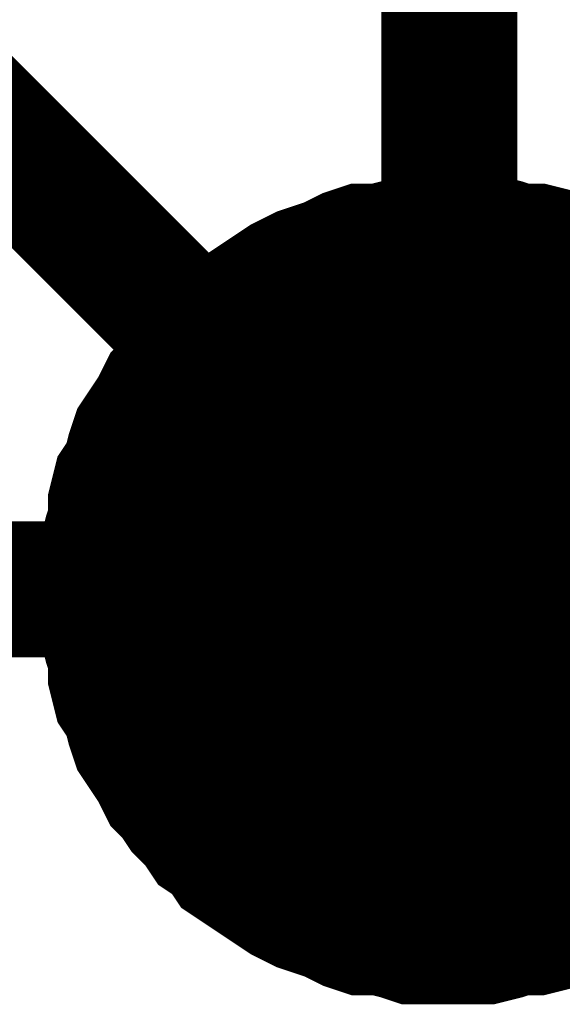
# Model space of a CAD drawing. Extents: x 0 to 17, y 0 to 11.
# Tile 8 of 49: x 3.1629 to 3.21, y 8.4639 to 8.5493. Entities that reach past the tile are written whole.
import ezdxf

# ---------------------------------------------------------------- set-up
doc = ezdxf.new("R2010")
doc.units = 0
doc.layers.add('SHEET', color=255, linetype='CONTINUOUS')

msp = doc.modelspace()

# ---------------------------------------------------------------- linework, layer by layer
at = {"layer": 'SHEET'}
for points, const_width in [([(3.200172, 8.499892), (3.200172, 8.799683), (4.170402, 8.799683)], 0.0118), ([(3.100377, 8.59969), (3.200172, 8.499892)], 0.0118), ([(3.170471, 8.499892), (3.170471, 8.501476), (3.170471, 8.50306), (3.170867, 8.504644), (3.171264, 8.505832), (3.171264, 8.507416), (3.17166, 8.509001), (3.172452, 8.510189), (3.172848, 8.511773), (3.173244, 8.512961), (3.174036, 8.514149), (3.174828, 8.515337), (3.17562, 8.516921), (3.176412, 8.517713), (3.177204, 8.518901), (3.178392, 8.520089), (3.179184, 8.521277), (3.180372, 8.522069), (3.181164, 8.523257), (3.182352, 8.52405), (3.18354, 8.524842), (3.184728, 8.525634), (3.185916, 8.526426), (3.1875, 8.527218), (3.188688, 8.527614), (3.189876, 8.52801), (3.19146, 8.528802), (3.192648, 8.529198), (3.194232, 8.529198), (3.195816, 8.529594), (3.197004, 8.52999), (3.198588, 8.52999), (3.200172, 8.52999)], 0.0118), ([(3.170471, 8.499892), (3.170471, 8.501476), (3.170471, 8.50306), (3.170867, 8.504644), (3.171264, 8.505832), (3.171264, 8.507416), (3.17166, 8.509001), (3.172452, 8.510189), (3.172848, 8.511773), (3.173244, 8.512961), (3.174036, 8.514149), (3.174828, 8.515337), (3.17562, 8.516921), (3.176412, 8.517713), (3.177204, 8.518901), (3.178392, 8.520089), (3.179184, 8.521277), (3.180372, 8.522069), (3.181164, 8.523257), (3.182352, 8.52405), (3.18354, 8.524842), (3.184728, 8.525634), (3.185916, 8.526426), (3.1875, 8.527218), (3.188688, 8.527614), (3.189876, 8.52801), (3.19146, 8.528802), (3.192648, 8.529198), (3.194232, 8.529198), (3.195816, 8.529594), (3.197004, 8.52999), (3.198588, 8.52999), (3.200172, 8.52999)], 0.0118), ([(3.170471, 8.499892), (3.170471, 8.501476), (3.170471, 8.50306), (3.170867, 8.504644), (3.171264, 8.505832), (3.171264, 8.507416), (3.17166, 8.509001), (3.172452, 8.510189), (3.172848, 8.511773), (3.173244, 8.512961), (3.174036, 8.514149), (3.174828, 8.515337), (3.17562, 8.516921), (3.176412, 8.517713), (3.177204, 8.518901), (3.178392, 8.520089), (3.179184, 8.521277), (3.180372, 8.522069), (3.181164, 8.523257), (3.182352, 8.52405), (3.18354, 8.524842), (3.184728, 8.525634), (3.185916, 8.526426), (3.1875, 8.527218), (3.188688, 8.527614), (3.189876, 8.52801), (3.19146, 8.528802), (3.192648, 8.529198), (3.194232, 8.529198), (3.195816, 8.529594), (3.197004, 8.52999), (3.198588, 8.52999), (3.200172, 8.52999)], 0.0118), ([(3.170471, 8.499892), (3.170471, 8.501476), (3.170471, 8.50306), (3.170867, 8.504644), (3.171264, 8.505832), (3.171264, 8.507416), (3.17166, 8.509001), (3.172452, 8.510189), (3.172848, 8.511773), (3.173244, 8.512961), (3.174036, 8.514149), (3.174828, 8.515337), (3.17562, 8.516921), (3.176412, 8.517713), (3.177204, 8.518901), (3.178392, 8.520089), (3.179184, 8.521277), (3.180372, 8.522069), (3.181164, 8.523257), (3.182352, 8.52405), (3.18354, 8.524842), (3.184728, 8.525634), (3.185916, 8.526426), (3.1875, 8.527218), (3.188688, 8.527614), (3.189876, 8.52801), (3.19146, 8.528802), (3.192648, 8.529198), (3.194232, 8.529198), (3.195816, 8.529594), (3.197004, 8.52999), (3.198588, 8.52999), (3.200172, 8.52999)], 0.0118), ([(3.170471, 8.499892), (3.170471, 8.501476), (3.170471, 8.50306), (3.170867, 8.504644), (3.171264, 8.505832), (3.171264, 8.507416), (3.17166, 8.509001), (3.172452, 8.510189), (3.172848, 8.511773), (3.173244, 8.512961), (3.174036, 8.514149), (3.174828, 8.515337), (3.17562, 8.516921), (3.176412, 8.517713), (3.177204, 8.518901), (3.178392, 8.520089), (3.179184, 8.521277), (3.180372, 8.522069), (3.181164, 8.523257), (3.182352, 8.52405), (3.18354, 8.524842), (3.184728, 8.525634), (3.185916, 8.526426), (3.1875, 8.527218), (3.188688, 8.527614), (3.189876, 8.52801), (3.19146, 8.528802), (3.192648, 8.529198), (3.194232, 8.529198), (3.195816, 8.529594), (3.197004, 8.52999), (3.198588, 8.52999), (3.200172, 8.52999)], 0.0118), ([(3.170471, 8.499892), (3.170471, 8.501476), (3.170471, 8.50306), (3.170867, 8.504644), (3.171264, 8.505832), (3.171264, 8.507416), (3.17166, 8.509001), (3.172452, 8.510189), (3.172848, 8.511773), (3.173244, 8.512961), (3.174036, 8.514149), (3.174828, 8.515337), (3.17562, 8.516921), (3.176412, 8.517713), (3.177204, 8.518901), (3.178392, 8.520089), (3.179184, 8.521277), (3.180372, 8.522069), (3.181164, 8.523257), (3.182352, 8.52405), (3.18354, 8.524842), (3.184728, 8.525634), (3.185916, 8.526426), (3.1875, 8.527218), (3.188688, 8.527614), (3.189876, 8.52801), (3.19146, 8.528802), (3.192648, 8.529198), (3.194232, 8.529198), (3.195816, 8.529594), (3.197004, 8.52999), (3.198588, 8.52999), (3.200172, 8.52999)], 0.0118), ([(3.170471, 8.499892), (3.170471, 8.501476), (3.170471, 8.50306), (3.170867, 8.504644), (3.171264, 8.505832), (3.171264, 8.507416), (3.17166, 8.509001), (3.172452, 8.510189), (3.172848, 8.511773), (3.173244, 8.512961), (3.174036, 8.514149), (3.174828, 8.515337), (3.17562, 8.516921), (3.176412, 8.517713), (3.177204, 8.518901), (3.178392, 8.520089), (3.179184, 8.521277), (3.180372, 8.522069), (3.181164, 8.523257), (3.182352, 8.52405), (3.18354, 8.524842), (3.184728, 8.525634), (3.185916, 8.526426), (3.1875, 8.527218), (3.188688, 8.527614), (3.189876, 8.52801), (3.19146, 8.528802), (3.192648, 8.529198), (3.194232, 8.529198), (3.195816, 8.529594), (3.197004, 8.52999), (3.198588, 8.52999), (3.200172, 8.52999)], 0.0118), ([(3.170471, 8.499892), (3.170471, 8.501476), (3.170471, 8.50306), (3.170867, 8.504644), (3.171264, 8.505832), (3.171264, 8.507416), (3.17166, 8.509001), (3.172452, 8.510189), (3.172848, 8.511773), (3.173244, 8.512961), (3.174036, 8.514149), (3.174828, 8.515337), (3.17562, 8.516921), (3.176412, 8.517713), (3.177204, 8.518901), (3.178392, 8.520089), (3.179184, 8.521277), (3.180372, 8.522069), (3.181164, 8.523257), (3.182352, 8.52405), (3.18354, 8.524842), (3.184728, 8.525634), (3.185916, 8.526426), (3.1875, 8.527218), (3.188688, 8.527614), (3.189876, 8.52801), (3.19146, 8.528802), (3.192648, 8.529198), (3.194232, 8.529198), (3.195816, 8.529594), (3.197004, 8.52999), (3.198588, 8.52999), (3.200172, 8.52999)], 0.0118), ([(3.170471, 8.499892), (3.170471, 8.501476), (3.170471, 8.50306), (3.170867, 8.504644), (3.171264, 8.505832), (3.171264, 8.507416), (3.17166, 8.509001), (3.172452, 8.510189), (3.172848, 8.511773), (3.173244, 8.512961), (3.174036, 8.514149), (3.174828, 8.515337), (3.17562, 8.516921), (3.176412, 8.517713), (3.177204, 8.518901), (3.178392, 8.520089), (3.179184, 8.521277), (3.180372, 8.522069), (3.181164, 8.523257), (3.182352, 8.52405), (3.18354, 8.524842), (3.184728, 8.525634), (3.185916, 8.526426), (3.1875, 8.527218), (3.188688, 8.527614), (3.189876, 8.52801), (3.19146, 8.528802), (3.192648, 8.529198), (3.194232, 8.529198), (3.195816, 8.529594), (3.197004, 8.52999), (3.198588, 8.52999), (3.200172, 8.52999)], 0.0118), ([(3.170471, 8.499892), (3.170471, 8.501476), (3.170471, 8.50306), (3.170867, 8.504644), (3.171264, 8.505832), (3.171264, 8.507416), (3.17166, 8.509001), (3.172452, 8.510189), (3.172848, 8.511773), (3.173244, 8.512961), (3.174036, 8.514149), (3.174828, 8.515337), (3.17562, 8.516921), (3.176412, 8.517713), (3.177204, 8.518901), (3.178392, 8.520089), (3.179184, 8.521277), (3.180372, 8.522069), (3.181164, 8.523257), (3.182352, 8.52405), (3.18354, 8.524842), (3.184728, 8.525634), (3.185916, 8.526426), (3.1875, 8.527218), (3.188688, 8.527614), (3.189876, 8.52801), (3.19146, 8.528802), (3.192648, 8.529198), (3.194232, 8.529198), (3.195816, 8.529594), (3.197004, 8.52999), (3.198588, 8.52999), (3.200172, 8.52999)], 0.0118), ([(3.200172, 8.52999), (3.200172, 8.52999)], 0.0118), ([(3.200172, 8.52999), (3.201756, 8.52999), (3.20334, 8.52999), (3.204925, 8.529594), (3.206113, 8.529198), (3.207697, 8.529198), (3.209281, 8.528802), (3.210469, 8.52801), (3.212053, 8.527614), (3.213241, 8.527218), (3.214429, 8.526426), (3.215617, 8.525634), (3.217201, 8.524842)], 0.0118), ([(3.200172, 8.52999), (3.200172, 8.52999)], 0.0118), ([(3.200172, 8.52999), (3.201756, 8.52999), (3.20334, 8.52999), (3.204925, 8.529594), (3.206113, 8.529198), (3.207697, 8.529198), (3.209281, 8.528802), (3.210469, 8.52801), (3.212053, 8.527614), (3.213241, 8.527218), (3.214429, 8.526426), (3.215617, 8.525634), (3.217201, 8.524842)], 0.0118), ([(3.200172, 8.52999), (3.200172, 8.52999)], 0.0118), ([(3.200172, 8.52999), (3.201756, 8.52999), (3.20334, 8.52999), (3.204925, 8.529594), (3.206113, 8.529198), (3.207697, 8.529198), (3.209281, 8.528802), (3.210469, 8.52801), (3.212053, 8.527614), (3.213241, 8.527218), (3.214429, 8.526426), (3.215617, 8.525634), (3.217201, 8.524842)], 0.0118), ([(3.200172, 8.52999), (3.200172, 8.52999)], 0.0118), ([(3.200172, 8.52999), (3.201756, 8.52999), (3.20334, 8.52999), (3.204925, 8.529594), (3.206113, 8.529198), (3.207697, 8.529198), (3.209281, 8.528802), (3.210469, 8.52801), (3.212053, 8.527614), (3.213241, 8.527218), (3.214429, 8.526426), (3.215617, 8.525634), (3.217201, 8.524842)], 0.0118), ([(3.200172, 8.52999), (3.200172, 8.52999)], 0.0118), ([(3.200172, 8.52999), (3.201756, 8.52999), (3.20334, 8.52999), (3.204925, 8.529594), (3.206113, 8.529198), (3.207697, 8.529198), (3.209281, 8.528802), (3.210469, 8.52801), (3.212053, 8.527614), (3.213241, 8.527218), (3.214429, 8.526426), (3.215617, 8.525634), (3.217201, 8.524842)], 0.0118), ([(3.200172, 8.52999), (3.200172, 8.52999)], 0.0118), ([(3.200172, 8.52999), (3.201756, 8.52999), (3.20334, 8.52999), (3.204925, 8.529594), (3.206113, 8.529198), (3.207697, 8.529198), (3.209281, 8.528802), (3.210469, 8.52801), (3.212053, 8.527614), (3.213241, 8.527218), (3.214429, 8.526426), (3.215617, 8.525634), (3.217201, 8.524842)], 0.0118), ([(3.200172, 8.52999), (3.200172, 8.52999)], 0.0118), ([(3.200172, 8.52999), (3.201756, 8.52999), (3.20334, 8.52999), (3.204925, 8.529594), (3.206113, 8.529198), (3.207697, 8.529198), (3.209281, 8.528802), (3.210469, 8.52801), (3.212053, 8.527614), (3.213241, 8.527218), (3.214429, 8.526426), (3.215617, 8.525634), (3.217201, 8.524842)], 0.0118), ([(3.200172, 8.52999), (3.200172, 8.52999)], 0.0118), ([(3.200172, 8.52999), (3.201756, 8.52999), (3.20334, 8.52999), (3.204925, 8.529594), (3.206113, 8.529198), (3.207697, 8.529198), (3.209281, 8.528802), (3.210469, 8.52801), (3.212053, 8.527614), (3.213241, 8.527218), (3.214429, 8.526426), (3.215617, 8.525634), (3.217201, 8.524842)], 0.0118), ([(3.200172, 8.52999), (3.200172, 8.52999)], 0.0118), ([(3.200172, 8.52999), (3.201756, 8.52999), (3.20334, 8.52999), (3.204925, 8.529594), (3.206113, 8.529198), (3.207697, 8.529198), (3.209281, 8.528802), (3.210469, 8.52801), (3.212053, 8.527614), (3.213241, 8.527218), (3.214429, 8.526426), (3.215617, 8.525634), (3.217201, 8.524842)], 0.0118), ([(3.200172, 8.52999), (3.200172, 8.52999)], 0.0118), ([(3.200172, 8.52999), (3.201756, 8.52999), (3.20334, 8.52999), (3.204925, 8.529594), (3.206113, 8.529198), (3.207697, 8.529198), (3.209281, 8.528802), (3.210469, 8.52801), (3.212053, 8.527614), (3.213241, 8.527218), (3.214429, 8.526426), (3.215617, 8.525634), (3.217201, 8.524842)], 0.0118), ([(3.170471, 8.499892), (3.170471, 8.501476), (3.170471, 8.50306), (3.170867, 8.504644), (3.171264, 8.505832), (3.171264, 8.507416), (3.17166, 8.509001), (3.172452, 8.510189), (3.172848, 8.511773), (3.173244, 8.512961), (3.174036, 8.514149), (3.174828, 8.515337), (3.17562, 8.516921), (3.176412, 8.517713), (3.177204, 8.518901), (3.178392, 8.520089), (3.179184, 8.521277), (3.180372, 8.522069), (3.181164, 8.523257), (3.182352, 8.52405), (3.18354, 8.524842), (3.184728, 8.525634), (3.185916, 8.526426), (3.1875, 8.527218), (3.188688, 8.527614), (3.189876, 8.52801), (3.19146, 8.528802), (3.192648, 8.529198), (3.194232, 8.529198), (3.195816, 8.529594), (3.197004, 8.52999), (3.198588, 8.52999), (3.200172, 8.52999)], 0.0039), ([(3.170471, 8.499892), (3.170471, 8.501476), (3.170471, 8.50306), (3.170867, 8.504644), (3.171264, 8.505832), (3.171264, 8.507416), (3.17166, 8.509001), (3.172452, 8.510189), (3.172848, 8.511773), (3.173244, 8.512961), (3.174036, 8.514149), (3.174828, 8.515337), (3.17562, 8.516921), (3.176412, 8.517713), (3.177204, 8.518901), (3.178392, 8.520089), (3.179184, 8.521277), (3.180372, 8.522069), (3.181164, 8.523257), (3.182352, 8.52405), (3.18354, 8.524842), (3.184728, 8.525634), (3.185916, 8.526426), (3.1875, 8.527218), (3.188688, 8.527614), (3.189876, 8.52801), (3.19146, 8.528802), (3.192648, 8.529198), (3.194232, 8.529198), (3.195816, 8.529594), (3.197004, 8.52999), (3.198588, 8.52999), (3.200172, 8.52999)], 0.0039), ([(3.170471, 8.499892), (3.170471, 8.501476), (3.170471, 8.50306), (3.170867, 8.504644), (3.171264, 8.505832), (3.171264, 8.507416), (3.17166, 8.509001), (3.172452, 8.510189), (3.172848, 8.511773), (3.173244, 8.512961), (3.174036, 8.514149), (3.174828, 8.515337), (3.17562, 8.516921), (3.176412, 8.517713), (3.177204, 8.518901), (3.178392, 8.520089), (3.179184, 8.521277), (3.180372, 8.522069), (3.181164, 8.523257), (3.182352, 8.52405), (3.18354, 8.524842), (3.184728, 8.525634), (3.185916, 8.526426), (3.1875, 8.527218), (3.188688, 8.527614), (3.189876, 8.52801), (3.19146, 8.528802), (3.192648, 8.529198), (3.194232, 8.529198), (3.195816, 8.529594), (3.197004, 8.52999), (3.198588, 8.52999), (3.200172, 8.52999)], 0.0039), ([(3.170471, 8.499892), (3.170471, 8.501476), (3.170471, 8.50306), (3.170867, 8.504644), (3.171264, 8.505832), (3.171264, 8.507416), (3.17166, 8.509001), (3.172452, 8.510189), (3.172848, 8.511773), (3.173244, 8.512961), (3.174036, 8.514149), (3.174828, 8.515337), (3.17562, 8.516921), (3.176412, 8.517713), (3.177204, 8.518901), (3.178392, 8.520089), (3.179184, 8.521277), (3.180372, 8.522069), (3.181164, 8.523257), (3.182352, 8.52405), (3.18354, 8.524842), (3.184728, 8.525634), (3.185916, 8.526426), (3.1875, 8.527218), (3.188688, 8.527614), (3.189876, 8.52801), (3.19146, 8.528802), (3.192648, 8.529198), (3.194232, 8.529198), (3.195816, 8.529594), (3.197004, 8.52999), (3.198588, 8.52999), (3.200172, 8.52999)], 0.0039), ([(3.170471, 8.499892), (3.170471, 8.501476), (3.170471, 8.50306), (3.170867, 8.504644), (3.171264, 8.505832), (3.171264, 8.507416), (3.17166, 8.509001), (3.172452, 8.510189), (3.172848, 8.511773), (3.173244, 8.512961), (3.174036, 8.514149), (3.174828, 8.515337), (3.17562, 8.516921), (3.176412, 8.517713), (3.177204, 8.518901), (3.178392, 8.520089), (3.179184, 8.521277), (3.180372, 8.522069), (3.181164, 8.523257), (3.182352, 8.52405), (3.18354, 8.524842), (3.184728, 8.525634), (3.185916, 8.526426), (3.1875, 8.527218), (3.188688, 8.527614), (3.189876, 8.52801), (3.19146, 8.528802), (3.192648, 8.529198), (3.194232, 8.529198), (3.195816, 8.529594), (3.197004, 8.52999), (3.198588, 8.52999), (3.200172, 8.52999)], 0.0039), ([(3.170471, 8.499892), (3.170471, 8.501476), (3.170471, 8.50306), (3.170867, 8.504644), (3.171264, 8.505832), (3.171264, 8.507416), (3.17166, 8.509001), (3.172452, 8.510189), (3.172848, 8.511773), (3.173244, 8.512961), (3.174036, 8.514149), (3.174828, 8.515337), (3.17562, 8.516921), (3.176412, 8.517713), (3.177204, 8.518901), (3.178392, 8.520089), (3.179184, 8.521277), (3.180372, 8.522069), (3.181164, 8.523257), (3.182352, 8.52405), (3.18354, 8.524842), (3.184728, 8.525634), (3.185916, 8.526426), (3.1875, 8.527218), (3.188688, 8.527614), (3.189876, 8.52801), (3.19146, 8.528802), (3.192648, 8.529198), (3.194232, 8.529198), (3.195816, 8.529594), (3.197004, 8.52999), (3.198588, 8.52999), (3.200172, 8.52999)], 0.0039), ([(3.170471, 8.499892), (3.170471, 8.501476), (3.170471, 8.50306), (3.170867, 8.504644), (3.171264, 8.505832), (3.171264, 8.507416), (3.17166, 8.509001), (3.172452, 8.510189), (3.172848, 8.511773), (3.173244, 8.512961), (3.174036, 8.514149), (3.174828, 8.515337), (3.17562, 8.516921), (3.176412, 8.517713), (3.177204, 8.518901), (3.178392, 8.520089), (3.179184, 8.521277), (3.180372, 8.522069), (3.181164, 8.523257), (3.182352, 8.52405), (3.18354, 8.524842), (3.184728, 8.525634), (3.185916, 8.526426), (3.1875, 8.527218), (3.188688, 8.527614), (3.189876, 8.52801), (3.19146, 8.528802), (3.192648, 8.529198), (3.194232, 8.529198), (3.195816, 8.529594), (3.197004, 8.52999), (3.198588, 8.52999), (3.200172, 8.52999)], 0.0039), ([(3.170471, 8.499892), (3.170471, 8.501476), (3.170471, 8.50306), (3.170867, 8.504644), (3.171264, 8.505832), (3.171264, 8.507416), (3.17166, 8.509001), (3.172452, 8.510189), (3.172848, 8.511773), (3.173244, 8.512961), (3.174036, 8.514149), (3.174828, 8.515337), (3.17562, 8.516921), (3.176412, 8.517713), (3.177204, 8.518901), (3.178392, 8.520089), (3.179184, 8.521277), (3.180372, 8.522069), (3.181164, 8.523257), (3.182352, 8.52405), (3.18354, 8.524842), (3.184728, 8.525634), (3.185916, 8.526426), (3.1875, 8.527218), (3.188688, 8.527614), (3.189876, 8.52801), (3.19146, 8.528802), (3.192648, 8.529198), (3.194232, 8.529198), (3.195816, 8.529594), (3.197004, 8.52999), (3.198588, 8.52999), (3.200172, 8.52999)], 0.0039), ([(3.170471, 8.499892), (3.170471, 8.501476), (3.170471, 8.50306), (3.170867, 8.504644), (3.171264, 8.505832), (3.171264, 8.507416), (3.17166, 8.509001), (3.172452, 8.510189), (3.172848, 8.511773), (3.173244, 8.512961), (3.174036, 8.514149), (3.174828, 8.515337), (3.17562, 8.516921), (3.176412, 8.517713), (3.177204, 8.518901), (3.178392, 8.520089), (3.179184, 8.521277), (3.180372, 8.522069), (3.181164, 8.523257), (3.182352, 8.52405), (3.18354, 8.524842), (3.184728, 8.525634), (3.185916, 8.526426), (3.1875, 8.527218), (3.188688, 8.527614), (3.189876, 8.52801), (3.19146, 8.528802), (3.192648, 8.529198), (3.194232, 8.529198), (3.195816, 8.529594), (3.197004, 8.52999), (3.198588, 8.52999), (3.200172, 8.52999)], 0.0039), ([(3.170471, 8.499892), (3.170471, 8.501476), (3.170471, 8.50306), (3.170867, 8.504644), (3.171264, 8.505832), (3.171264, 8.507416), (3.17166, 8.509001), (3.172452, 8.510189), (3.172848, 8.511773), (3.173244, 8.512961), (3.174036, 8.514149), (3.174828, 8.515337), (3.17562, 8.516921), (3.176412, 8.517713), (3.177204, 8.518901), (3.178392, 8.520089), (3.179184, 8.521277), (3.180372, 8.522069), (3.181164, 8.523257), (3.182352, 8.52405), (3.18354, 8.524842), (3.184728, 8.525634), (3.185916, 8.526426), (3.1875, 8.527218), (3.188688, 8.527614), (3.189876, 8.52801), (3.19146, 8.528802), (3.192648, 8.529198), (3.194232, 8.529198), (3.195816, 8.529594), (3.197004, 8.52999), (3.198588, 8.52999), (3.200172, 8.52999)], 0.0039), ([(3.200172, 8.52999), (3.200172, 8.52999)], 0.0039), ([(3.200172, 8.52999), (3.201756, 8.52999), (3.20334, 8.52999), (3.204925, 8.529594), (3.206113, 8.529198), (3.207697, 8.529198), (3.209281, 8.528802), (3.210469, 8.52801), (3.212053, 8.527614)], 0.0039), ([(3.200172, 8.52999), (3.200172, 8.52999)], 0.0039), ([(3.200172, 8.52999), (3.201756, 8.52999), (3.20334, 8.52999), (3.204925, 8.529594), (3.206113, 8.529198), (3.207697, 8.529198), (3.209281, 8.528802), (3.210469, 8.52801), (3.212053, 8.527614)], 0.0039), ([(3.200172, 8.52999), (3.200172, 8.52999)], 0.0039), ([(3.200172, 8.52999), (3.201756, 8.52999), (3.20334, 8.52999), (3.204925, 8.529594), (3.206113, 8.529198), (3.207697, 8.529198), (3.209281, 8.528802), (3.210469, 8.52801), (3.212053, 8.527614)], 0.0039), ([(3.200172, 8.52999), (3.200172, 8.52999)], 0.0039), ([(3.200172, 8.52999), (3.201756, 8.52999), (3.20334, 8.52999), (3.204925, 8.529594), (3.206113, 8.529198), (3.207697, 8.529198), (3.209281, 8.528802), (3.210469, 8.52801), (3.212053, 8.527614)], 0.0039), ([(3.200172, 8.52999), (3.200172, 8.52999)], 0.0039), ([(3.200172, 8.52999), (3.201756, 8.52999), (3.20334, 8.52999), (3.204925, 8.529594), (3.206113, 8.529198), (3.207697, 8.529198), (3.209281, 8.528802), (3.210469, 8.52801), (3.212053, 8.527614)], 0.0039), ([(3.200172, 8.52999), (3.200172, 8.52999)], 0.0039), ([(3.200172, 8.52999), (3.201756, 8.52999), (3.20334, 8.52999), (3.204925, 8.529594), (3.206113, 8.529198), (3.207697, 8.529198), (3.209281, 8.528802), (3.210469, 8.52801), (3.212053, 8.527614)], 0.0039), ([(3.200172, 8.52999), (3.200172, 8.52999)], 0.0039), ([(3.200172, 8.52999), (3.201756, 8.52999), (3.20334, 8.52999), (3.204925, 8.529594), (3.206113, 8.529198), (3.207697, 8.529198), (3.209281, 8.528802), (3.210469, 8.52801), (3.212053, 8.527614)], 0.0039), ([(3.200172, 8.52999), (3.200172, 8.52999)], 0.0039), ([(3.200172, 8.52999), (3.201756, 8.52999), (3.20334, 8.52999), (3.204925, 8.529594), (3.206113, 8.529198), (3.207697, 8.529198), (3.209281, 8.528802), (3.210469, 8.52801), (3.212053, 8.527614)], 0.0039), ([(3.200172, 8.52999), (3.200172, 8.52999)], 0.0039), ([(3.200172, 8.52999), (3.201756, 8.52999), (3.20334, 8.52999), (3.204925, 8.529594), (3.206113, 8.529198), (3.207697, 8.529198), (3.209281, 8.528802), (3.210469, 8.52801), (3.212053, 8.527614)], 0.0039), ([(3.200172, 8.52999), (3.200172, 8.52999)], 0.0039), ([(3.200172, 8.52999), (3.201756, 8.52999), (3.20334, 8.52999), (3.204925, 8.529594), (3.206113, 8.529198), (3.207697, 8.529198), (3.209281, 8.528802), (3.210469, 8.52801), (3.212053, 8.527614)], 0.0039), ([(3.000186, 8.499892), (3.200172, 8.499892)], 0.0118), ([(3.200172, 8.469794), (3.198588, 8.469794), (3.197004, 8.469794), (3.195816, 8.47019), (3.194232, 8.470586), (3.192648, 8.470586), (3.19146, 8.470982), (3.189876, 8.471774), (3.188688, 8.47217), (3.1875, 8.472566), (3.185916, 8.473358), (3.184728, 8.47415), (3.18354, 8.474942), (3.182352, 8.475734), (3.181164, 8.476526), (3.180372, 8.477715), (3.179184, 8.478507), (3.178392, 8.479695), (3.177204, 8.480883), (3.176412, 8.482071), (3.17562, 8.482863), (3.174828, 8.484447), (3.174036, 8.485635), (3.173244, 8.486823), (3.172848, 8.488011), (3.172452, 8.489595), (3.17166, 8.490783), (3.171264, 8.492368), (3.171264, 8.493952), (3.170867, 8.49514), (3.170471, 8.496724), (3.170471, 8.498308), (3.170471, 8.499892)], 0.0118), ([(3.170471, 8.499892), (3.170471, 8.499892)], 0.0118), ([(3.200172, 8.469794), (3.198588, 8.469794), (3.197004, 8.469794), (3.195816, 8.47019), (3.194232, 8.470586), (3.192648, 8.470586), (3.19146, 8.470982), (3.189876, 8.471774), (3.188688, 8.47217), (3.1875, 8.472566), (3.185916, 8.473358), (3.184728, 8.47415), (3.18354, 8.474942), (3.182352, 8.475734), (3.181164, 8.476526), (3.180372, 8.477715), (3.179184, 8.478507), (3.178392, 8.479695), (3.177204, 8.480883), (3.176412, 8.482071), (3.17562, 8.482863), (3.174828, 8.484447), (3.174036, 8.485635), (3.173244, 8.486823), (3.172848, 8.488011), (3.172452, 8.489595), (3.17166, 8.490783), (3.171264, 8.492368), (3.171264, 8.493952), (3.170867, 8.49514), (3.170471, 8.496724), (3.170471, 8.498308), (3.170471, 8.499892)], 0.0118), ([(3.170471, 8.499892), (3.170471, 8.499892)], 0.0118), ([(3.200172, 8.469794), (3.198588, 8.469794), (3.197004, 8.469794), (3.195816, 8.47019), (3.194232, 8.470586), (3.192648, 8.470586), (3.19146, 8.470982), (3.189876, 8.471774), (3.188688, 8.47217), (3.1875, 8.472566), (3.185916, 8.473358), (3.184728, 8.47415), (3.18354, 8.474942), (3.182352, 8.475734), (3.181164, 8.476526), (3.180372, 8.477715), (3.179184, 8.478507), (3.178392, 8.479695), (3.177204, 8.480883), (3.176412, 8.482071), (3.17562, 8.482863), (3.174828, 8.484447), (3.174036, 8.485635), (3.173244, 8.486823), (3.172848, 8.488011), (3.172452, 8.489595), (3.17166, 8.490783), (3.171264, 8.492368), (3.171264, 8.493952), (3.170867, 8.49514), (3.170471, 8.496724), (3.170471, 8.498308), (3.170471, 8.499892)], 0.0118), ([(3.170471, 8.499892), (3.170471, 8.499892)], 0.0118), ([(3.200172, 8.469794), (3.198588, 8.469794), (3.197004, 8.469794), (3.195816, 8.47019), (3.194232, 8.470586), (3.192648, 8.470586), (3.19146, 8.470982), (3.189876, 8.471774), (3.188688, 8.47217), (3.1875, 8.472566), (3.185916, 8.473358), (3.184728, 8.47415), (3.18354, 8.474942), (3.182352, 8.475734), (3.181164, 8.476526), (3.180372, 8.477715), (3.179184, 8.478507), (3.178392, 8.479695), (3.177204, 8.480883), (3.176412, 8.482071), (3.17562, 8.482863), (3.174828, 8.484447), (3.174036, 8.485635), (3.173244, 8.486823), (3.172848, 8.488011), (3.172452, 8.489595), (3.17166, 8.490783), (3.171264, 8.492368), (3.171264, 8.493952), (3.170867, 8.49514), (3.170471, 8.496724), (3.170471, 8.498308), (3.170471, 8.499892)], 0.0118), ([(3.170471, 8.499892), (3.170471, 8.499892)], 0.0118), ([(3.200172, 8.469794), (3.198588, 8.469794), (3.197004, 8.469794), (3.195816, 8.47019), (3.194232, 8.470586), (3.192648, 8.470586), (3.19146, 8.470982), (3.189876, 8.471774), (3.188688, 8.47217), (3.1875, 8.472566), (3.185916, 8.473358), (3.184728, 8.47415), (3.18354, 8.474942), (3.182352, 8.475734), (3.181164, 8.476526), (3.180372, 8.477715), (3.179184, 8.478507), (3.178392, 8.479695), (3.177204, 8.480883), (3.176412, 8.482071), (3.17562, 8.482863), (3.174828, 8.484447), (3.174036, 8.485635), (3.173244, 8.486823), (3.172848, 8.488011), (3.172452, 8.489595), (3.17166, 8.490783), (3.171264, 8.492368), (3.171264, 8.493952), (3.170867, 8.49514), (3.170471, 8.496724), (3.170471, 8.498308), (3.170471, 8.499892)], 0.0118), ([(3.170471, 8.499892), (3.170471, 8.499892)], 0.0118), ([(3.200172, 8.469794), (3.198588, 8.469794), (3.197004, 8.469794), (3.195816, 8.47019), (3.194232, 8.470586), (3.192648, 8.470586), (3.19146, 8.470982), (3.189876, 8.471774), (3.188688, 8.47217), (3.1875, 8.472566), (3.185916, 8.473358), (3.184728, 8.47415), (3.18354, 8.474942), (3.182352, 8.475734), (3.181164, 8.476526), (3.180372, 8.477715), (3.179184, 8.478507), (3.178392, 8.479695), (3.177204, 8.480883), (3.176412, 8.482071), (3.17562, 8.482863), (3.174828, 8.484447), (3.174036, 8.485635), (3.173244, 8.486823), (3.172848, 8.488011), (3.172452, 8.489595), (3.17166, 8.490783), (3.171264, 8.492368), (3.171264, 8.493952), (3.170867, 8.49514), (3.170471, 8.496724), (3.170471, 8.498308), (3.170471, 8.499892)], 0.0118), ([(3.170471, 8.499892), (3.170471, 8.499892)], 0.0118), ([(3.200172, 8.469794), (3.198588, 8.469794), (3.197004, 8.469794), (3.195816, 8.47019), (3.194232, 8.470586), (3.192648, 8.470586), (3.19146, 8.470982), (3.189876, 8.471774), (3.188688, 8.47217), (3.1875, 8.472566), (3.185916, 8.473358), (3.184728, 8.47415), (3.18354, 8.474942), (3.182352, 8.475734), (3.181164, 8.476526), (3.180372, 8.477715), (3.179184, 8.478507), (3.178392, 8.479695), (3.177204, 8.480883), (3.176412, 8.482071), (3.17562, 8.482863), (3.174828, 8.484447), (3.174036, 8.485635), (3.173244, 8.486823), (3.172848, 8.488011), (3.172452, 8.489595), (3.17166, 8.490783), (3.171264, 8.492368), (3.171264, 8.493952), (3.170867, 8.49514), (3.170471, 8.496724), (3.170471, 8.498308), (3.170471, 8.499892)], 0.0118), ([(3.170471, 8.499892), (3.170471, 8.499892)], 0.0118), ([(3.200172, 8.469794), (3.198588, 8.469794), (3.197004, 8.469794), (3.195816, 8.47019), (3.194232, 8.470586), (3.192648, 8.470586), (3.19146, 8.470982), (3.189876, 8.471774), (3.188688, 8.47217), (3.1875, 8.472566), (3.185916, 8.473358), (3.184728, 8.47415), (3.18354, 8.474942), (3.182352, 8.475734), (3.181164, 8.476526), (3.180372, 8.477715), (3.179184, 8.478507), (3.178392, 8.479695), (3.177204, 8.480883), (3.176412, 8.482071), (3.17562, 8.482863), (3.174828, 8.484447), (3.174036, 8.485635), (3.173244, 8.486823), (3.172848, 8.488011), (3.172452, 8.489595), (3.17166, 8.490783), (3.171264, 8.492368), (3.171264, 8.493952), (3.170867, 8.49514), (3.170471, 8.496724), (3.170471, 8.498308), (3.170471, 8.499892)], 0.0118), ([(3.170471, 8.499892), (3.170471, 8.499892)], 0.0118), ([(3.200172, 8.469794), (3.198588, 8.469794), (3.197004, 8.469794), (3.195816, 8.47019), (3.194232, 8.470586), (3.192648, 8.470586), (3.19146, 8.470982), (3.189876, 8.471774), (3.188688, 8.47217), (3.1875, 8.472566), (3.185916, 8.473358), (3.184728, 8.47415), (3.18354, 8.474942), (3.182352, 8.475734), (3.181164, 8.476526), (3.180372, 8.477715), (3.179184, 8.478507), (3.178392, 8.479695), (3.177204, 8.480883), (3.176412, 8.482071), (3.17562, 8.482863), (3.174828, 8.484447), (3.174036, 8.485635), (3.173244, 8.486823), (3.172848, 8.488011), (3.172452, 8.489595), (3.17166, 8.490783), (3.171264, 8.492368), (3.171264, 8.493952), (3.170867, 8.49514), (3.170471, 8.496724), (3.170471, 8.498308), (3.170471, 8.499892)], 0.0118), ([(3.170471, 8.499892), (3.170471, 8.499892)], 0.0118), ([(3.200172, 8.469794), (3.198588, 8.469794), (3.197004, 8.469794), (3.195816, 8.47019), (3.194232, 8.470586), (3.192648, 8.470586), (3.19146, 8.470982), (3.189876, 8.471774), (3.188688, 8.47217), (3.1875, 8.472566), (3.185916, 8.473358), (3.184728, 8.47415), (3.18354, 8.474942), (3.182352, 8.475734), (3.181164, 8.476526), (3.180372, 8.477715), (3.179184, 8.478507), (3.178392, 8.479695), (3.177204, 8.480883), (3.176412, 8.482071), (3.17562, 8.482863), (3.174828, 8.484447), (3.174036, 8.485635), (3.173244, 8.486823), (3.172848, 8.488011), (3.172452, 8.489595), (3.17166, 8.490783), (3.171264, 8.492368), (3.171264, 8.493952), (3.170867, 8.49514), (3.170471, 8.496724), (3.170471, 8.498308), (3.170471, 8.499892)], 0.0118), ([(3.170471, 8.499892), (3.170471, 8.499892)], 0.0118), ([(3.400554, 8.499892), (3.200172, 8.499892)], 0.0118), ([(3.200172, 8.469794), (3.198588, 8.469794), (3.197004, 8.469794), (3.195816, 8.47019), (3.194232, 8.470586), (3.192648, 8.470586), (3.19146, 8.470982), (3.189876, 8.471774), (3.188688, 8.47217), (3.1875, 8.472566), (3.185916, 8.473358), (3.184728, 8.47415), (3.18354, 8.474942), (3.182352, 8.475734), (3.181164, 8.476526), (3.180372, 8.477715), (3.179184, 8.478507), (3.178392, 8.479695), (3.177204, 8.480883), (3.176412, 8.482071), (3.17562, 8.482863), (3.174828, 8.484447), (3.174036, 8.485635), (3.173244, 8.486823), (3.172848, 8.488011), (3.172452, 8.489595), (3.17166, 8.490783), (3.171264, 8.492368), (3.171264, 8.493952), (3.170867, 8.49514), (3.170471, 8.496724), (3.170471, 8.498308), (3.170471, 8.499892)], 0.0039), ([(3.170471, 8.499892), (3.170471, 8.499892)], 0.0039), ([(3.200172, 8.469794), (3.198588, 8.469794), (3.197004, 8.469794), (3.195816, 8.47019), (3.194232, 8.470586), (3.192648, 8.470586), (3.19146, 8.470982), (3.189876, 8.471774), (3.188688, 8.47217), (3.1875, 8.472566), (3.185916, 8.473358), (3.184728, 8.47415), (3.18354, 8.474942), (3.182352, 8.475734), (3.181164, 8.476526), (3.180372, 8.477715), (3.179184, 8.478507), (3.178392, 8.479695), (3.177204, 8.480883), (3.176412, 8.482071), (3.17562, 8.482863), (3.174828, 8.484447), (3.174036, 8.485635), (3.173244, 8.486823), (3.172848, 8.488011), (3.172452, 8.489595), (3.17166, 8.490783), (3.171264, 8.492368), (3.171264, 8.493952), (3.170867, 8.49514), (3.170471, 8.496724), (3.170471, 8.498308), (3.170471, 8.499892)], 0.0039), ([(3.170471, 8.499892), (3.170471, 8.499892)], 0.0039), ([(3.200172, 8.469794), (3.198588, 8.469794), (3.197004, 8.469794), (3.195816, 8.47019), (3.194232, 8.470586), (3.192648, 8.470586), (3.19146, 8.470982), (3.189876, 8.471774), (3.188688, 8.47217), (3.1875, 8.472566), (3.185916, 8.473358), (3.184728, 8.47415), (3.18354, 8.474942), (3.182352, 8.475734), (3.181164, 8.476526), (3.180372, 8.477715), (3.179184, 8.478507), (3.178392, 8.479695), (3.177204, 8.480883), (3.176412, 8.482071), (3.17562, 8.482863), (3.174828, 8.484447), (3.174036, 8.485635), (3.173244, 8.486823), (3.172848, 8.488011), (3.172452, 8.489595), (3.17166, 8.490783), (3.171264, 8.492368), (3.171264, 8.493952), (3.170867, 8.49514), (3.170471, 8.496724), (3.170471, 8.498308), (3.170471, 8.499892)], 0.0039), ([(3.170471, 8.499892), (3.170471, 8.499892)], 0.0039), ([(3.200172, 8.469794), (3.198588, 8.469794), (3.197004, 8.469794), (3.195816, 8.47019), (3.194232, 8.470586), (3.192648, 8.470586), (3.19146, 8.470982), (3.189876, 8.471774), (3.188688, 8.47217), (3.1875, 8.472566), (3.185916, 8.473358), (3.184728, 8.47415), (3.18354, 8.474942), (3.182352, 8.475734), (3.181164, 8.476526), (3.180372, 8.477715), (3.179184, 8.478507), (3.178392, 8.479695), (3.177204, 8.480883), (3.176412, 8.482071), (3.17562, 8.482863), (3.174828, 8.484447), (3.174036, 8.485635), (3.173244, 8.486823), (3.172848, 8.488011), (3.172452, 8.489595), (3.17166, 8.490783), (3.171264, 8.492368), (3.171264, 8.493952), (3.170867, 8.49514), (3.170471, 8.496724), (3.170471, 8.498308), (3.170471, 8.499892)], 0.0039), ([(3.170471, 8.499892), (3.170471, 8.499892)], 0.0039), ([(3.200172, 8.469794), (3.198588, 8.469794), (3.197004, 8.469794), (3.195816, 8.47019), (3.194232, 8.470586), (3.192648, 8.470586), (3.19146, 8.470982), (3.189876, 8.471774), (3.188688, 8.47217), (3.1875, 8.472566), (3.185916, 8.473358), (3.184728, 8.47415), (3.18354, 8.474942), (3.182352, 8.475734), (3.181164, 8.476526), (3.180372, 8.477715), (3.179184, 8.478507), (3.178392, 8.479695), (3.177204, 8.480883), (3.176412, 8.482071), (3.17562, 8.482863), (3.174828, 8.484447), (3.174036, 8.485635), (3.173244, 8.486823), (3.172848, 8.488011), (3.172452, 8.489595), (3.17166, 8.490783), (3.171264, 8.492368), (3.171264, 8.493952), (3.170867, 8.49514), (3.170471, 8.496724), (3.170471, 8.498308), (3.170471, 8.499892)], 0.0039), ([(3.170471, 8.499892), (3.170471, 8.499892)], 0.0039), ([(3.200172, 8.469794), (3.198588, 8.469794), (3.197004, 8.469794), (3.195816, 8.47019), (3.194232, 8.470586), (3.192648, 8.470586), (3.19146, 8.470982), (3.189876, 8.471774), (3.188688, 8.47217), (3.1875, 8.472566), (3.185916, 8.473358), (3.184728, 8.47415), (3.18354, 8.474942), (3.182352, 8.475734), (3.181164, 8.476526), (3.180372, 8.477715), (3.179184, 8.478507), (3.178392, 8.479695), (3.177204, 8.480883), (3.176412, 8.482071), (3.17562, 8.482863), (3.174828, 8.484447), (3.174036, 8.485635), (3.173244, 8.486823), (3.172848, 8.488011), (3.172452, 8.489595), (3.17166, 8.490783), (3.171264, 8.492368), (3.171264, 8.493952), (3.170867, 8.49514), (3.170471, 8.496724), (3.170471, 8.498308), (3.170471, 8.499892)], 0.0039), ([(3.170471, 8.499892), (3.170471, 8.499892)], 0.0039), ([(3.200172, 8.469794), (3.198588, 8.469794), (3.197004, 8.469794), (3.195816, 8.47019), (3.194232, 8.470586), (3.192648, 8.470586), (3.19146, 8.470982), (3.189876, 8.471774), (3.188688, 8.47217), (3.1875, 8.472566), (3.185916, 8.473358), (3.184728, 8.47415), (3.18354, 8.474942), (3.182352, 8.475734), (3.181164, 8.476526), (3.180372, 8.477715), (3.179184, 8.478507), (3.178392, 8.479695), (3.177204, 8.480883), (3.176412, 8.482071), (3.17562, 8.482863), (3.174828, 8.484447), (3.174036, 8.485635), (3.173244, 8.486823), (3.172848, 8.488011), (3.172452, 8.489595), (3.17166, 8.490783), (3.171264, 8.492368), (3.171264, 8.493952), (3.170867, 8.49514), (3.170471, 8.496724), (3.170471, 8.498308), (3.170471, 8.499892)], 0.0039), ([(3.170471, 8.499892), (3.170471, 8.499892)], 0.0039), ([(3.200172, 8.469794), (3.198588, 8.469794), (3.197004, 8.469794), (3.195816, 8.47019), (3.194232, 8.470586), (3.192648, 8.470586), (3.19146, 8.470982), (3.189876, 8.471774), (3.188688, 8.47217), (3.1875, 8.472566), (3.185916, 8.473358), (3.184728, 8.47415), (3.18354, 8.474942), (3.182352, 8.475734), (3.181164, 8.476526), (3.180372, 8.477715), (3.179184, 8.478507), (3.178392, 8.479695), (3.177204, 8.480883), (3.176412, 8.482071), (3.17562, 8.482863), (3.174828, 8.484447), (3.174036, 8.485635), (3.173244, 8.486823), (3.172848, 8.488011), (3.172452, 8.489595), (3.17166, 8.490783), (3.171264, 8.492368), (3.171264, 8.493952), (3.170867, 8.49514), (3.170471, 8.496724), (3.170471, 8.498308), (3.170471, 8.499892)], 0.0039), ([(3.170471, 8.499892), (3.170471, 8.499892)], 0.0039), ([(3.200172, 8.469794), (3.198588, 8.469794), (3.197004, 8.469794), (3.195816, 8.47019), (3.194232, 8.470586), (3.192648, 8.470586), (3.19146, 8.470982), (3.189876, 8.471774), (3.188688, 8.47217), (3.1875, 8.472566), (3.185916, 8.473358), (3.184728, 8.47415), (3.18354, 8.474942), (3.182352, 8.475734), (3.181164, 8.476526), (3.180372, 8.477715), (3.179184, 8.478507), (3.178392, 8.479695), (3.177204, 8.480883), (3.176412, 8.482071), (3.17562, 8.482863), (3.174828, 8.484447), (3.174036, 8.485635), (3.173244, 8.486823), (3.172848, 8.488011), (3.172452, 8.489595), (3.17166, 8.490783), (3.171264, 8.492368), (3.171264, 8.493952), (3.170867, 8.49514), (3.170471, 8.496724), (3.170471, 8.498308), (3.170471, 8.499892)], 0.0039), ([(3.170471, 8.499892), (3.170471, 8.499892)], 0.0039), ([(3.200172, 8.469794), (3.198588, 8.469794), (3.197004, 8.469794), (3.195816, 8.47019), (3.194232, 8.470586), (3.192648, 8.470586), (3.19146, 8.470982), (3.189876, 8.471774), (3.188688, 8.47217), (3.1875, 8.472566), (3.185916, 8.473358), (3.184728, 8.47415), (3.18354, 8.474942), (3.182352, 8.475734), (3.181164, 8.476526), (3.180372, 8.477715), (3.179184, 8.478507), (3.178392, 8.479695), (3.177204, 8.480883), (3.176412, 8.482071), (3.17562, 8.482863), (3.174828, 8.484447), (3.174036, 8.485635), (3.173244, 8.486823), (3.172848, 8.488011), (3.172452, 8.489595), (3.17166, 8.490783), (3.171264, 8.492368), (3.171264, 8.493952), (3.170867, 8.49514), (3.170471, 8.496724), (3.170471, 8.498308), (3.170471, 8.499892)], 0.0039), ([(3.170471, 8.499892), (3.170471, 8.499892)], 0.0039), ([(3.217201, 8.474942), (3.215617, 8.47415), (3.214429, 8.473358), (3.213241, 8.472566), (3.212053, 8.47217), (3.210469, 8.471774), (3.209281, 8.470982), (3.207697, 8.470586), (3.206113, 8.470586), (3.204925, 8.47019), (3.20334, 8.469794), (3.201756, 8.469794), (3.200172, 8.469794)], 0.0118), ([(3.217201, 8.474942), (3.215617, 8.47415), (3.214429, 8.473358), (3.213241, 8.472566), (3.212053, 8.47217), (3.210469, 8.471774), (3.209281, 8.470982), (3.207697, 8.470586), (3.206113, 8.470586), (3.204925, 8.47019), (3.20334, 8.469794), (3.201756, 8.469794), (3.200172, 8.469794)], 0.0118), ([(3.217201, 8.474942), (3.215617, 8.47415), (3.214429, 8.473358), (3.213241, 8.472566), (3.212053, 8.47217), (3.210469, 8.471774), (3.209281, 8.470982), (3.207697, 8.470586), (3.206113, 8.470586), (3.204925, 8.47019), (3.20334, 8.469794), (3.201756, 8.469794), (3.200172, 8.469794)], 0.0118), ([(3.217201, 8.474942), (3.215617, 8.47415), (3.214429, 8.473358), (3.213241, 8.472566), (3.212053, 8.47217), (3.210469, 8.471774), (3.209281, 8.470982), (3.207697, 8.470586), (3.206113, 8.470586), (3.204925, 8.47019), (3.20334, 8.469794), (3.201756, 8.469794), (3.200172, 8.469794)], 0.0118), ([(3.217201, 8.474942), (3.215617, 8.47415), (3.214429, 8.473358), (3.213241, 8.472566), (3.212053, 8.47217), (3.210469, 8.471774), (3.209281, 8.470982), (3.207697, 8.470586), (3.206113, 8.470586), (3.204925, 8.47019), (3.20334, 8.469794), (3.201756, 8.469794), (3.200172, 8.469794)], 0.0118), ([(3.217201, 8.474942), (3.215617, 8.47415), (3.214429, 8.473358), (3.213241, 8.472566), (3.212053, 8.47217), (3.210469, 8.471774), (3.209281, 8.470982), (3.207697, 8.470586), (3.206113, 8.470586), (3.204925, 8.47019), (3.20334, 8.469794), (3.201756, 8.469794), (3.200172, 8.469794)], 0.0118), ([(3.217201, 8.474942), (3.215617, 8.47415), (3.214429, 8.473358), (3.213241, 8.472566), (3.212053, 8.47217), (3.210469, 8.471774), (3.209281, 8.470982), (3.207697, 8.470586), (3.206113, 8.470586), (3.204925, 8.47019), (3.20334, 8.469794), (3.201756, 8.469794), (3.200172, 8.469794)], 0.0118), ([(3.217201, 8.474942), (3.215617, 8.47415), (3.214429, 8.473358), (3.213241, 8.472566), (3.212053, 8.47217), (3.210469, 8.471774), (3.209281, 8.470982), (3.207697, 8.470586), (3.206113, 8.470586), (3.204925, 8.47019), (3.20334, 8.469794), (3.201756, 8.469794), (3.200172, 8.469794)], 0.0118), ([(3.217201, 8.474942), (3.215617, 8.47415), (3.214429, 8.473358), (3.213241, 8.472566), (3.212053, 8.47217), (3.210469, 8.471774), (3.209281, 8.470982), (3.207697, 8.470586), (3.206113, 8.470586), (3.204925, 8.47019), (3.20334, 8.469794), (3.201756, 8.469794), (3.200172, 8.469794)], 0.0118), ([(3.217201, 8.474942), (3.215617, 8.47415), (3.214429, 8.473358), (3.213241, 8.472566), (3.212053, 8.47217), (3.210469, 8.471774), (3.209281, 8.470982), (3.207697, 8.470586), (3.206113, 8.470586), (3.204925, 8.47019), (3.20334, 8.469794), (3.201756, 8.469794), (3.200172, 8.469794)], 0.0118), ([(3.212053, 8.47217), (3.210469, 8.471774), (3.209281, 8.470982), (3.207697, 8.470586), (3.206113, 8.470586), (3.204925, 8.47019), (3.20334, 8.469794), (3.201756, 8.469794), (3.200172, 8.469794)], 0.0039), ([(3.212053, 8.47217), (3.210469, 8.471774), (3.209281, 8.470982), (3.207697, 8.470586), (3.206113, 8.470586), (3.204925, 8.47019), (3.20334, 8.469794), (3.201756, 8.469794), (3.200172, 8.469794)], 0.0039), ([(3.212053, 8.47217), (3.210469, 8.471774), (3.209281, 8.470982), (3.207697, 8.470586), (3.206113, 8.470586), (3.204925, 8.47019), (3.20334, 8.469794), (3.201756, 8.469794), (3.200172, 8.469794)], 0.0039), ([(3.212053, 8.47217), (3.210469, 8.471774), (3.209281, 8.470982), (3.207697, 8.470586), (3.206113, 8.470586), (3.204925, 8.47019), (3.20334, 8.469794), (3.201756, 8.469794), (3.200172, 8.469794)], 0.0039), ([(3.212053, 8.47217), (3.210469, 8.471774), (3.209281, 8.470982), (3.207697, 8.470586), (3.206113, 8.470586), (3.204925, 8.47019), (3.20334, 8.469794), (3.201756, 8.469794), (3.200172, 8.469794)], 0.0039), ([(3.212053, 8.47217), (3.210469, 8.471774), (3.209281, 8.470982), (3.207697, 8.470586), (3.206113, 8.470586), (3.204925, 8.47019), (3.20334, 8.469794), (3.201756, 8.469794), (3.200172, 8.469794)], 0.0039), ([(3.212053, 8.47217), (3.210469, 8.471774), (3.209281, 8.470982), (3.207697, 8.470586), (3.206113, 8.470586), (3.204925, 8.47019), (3.20334, 8.469794), (3.201756, 8.469794), (3.200172, 8.469794)], 0.0039), ([(3.212053, 8.47217), (3.210469, 8.471774), (3.209281, 8.470982), (3.207697, 8.470586), (3.206113, 8.470586), (3.204925, 8.47019), (3.20334, 8.469794), (3.201756, 8.469794), (3.200172, 8.469794)], 0.0039), ([(3.212053, 8.47217), (3.210469, 8.471774), (3.209281, 8.470982), (3.207697, 8.470586), (3.206113, 8.470586), (3.204925, 8.47019), (3.20334, 8.469794), (3.201756, 8.469794), (3.200172, 8.469794)], 0.0039), ([(3.212053, 8.47217), (3.210469, 8.471774), (3.209281, 8.470982), (3.207697, 8.470586), (3.206113, 8.470586), (3.204925, 8.47019), (3.20334, 8.469794), (3.201756, 8.469794), (3.200172, 8.469794)], 0.0039)]:
    msp.add_lwpolyline(points, dxfattribs=dict(at, const_width=const_width))
at = {"layer": 'SHEET', "const_width": 0.03}
msp.add_lwpolyline([(3.185, 8.5, 1), (3.215, 8.5, 1)], format="xyb", close=True, dxfattribs=at)

doc.saveas('drawing.dxf')
